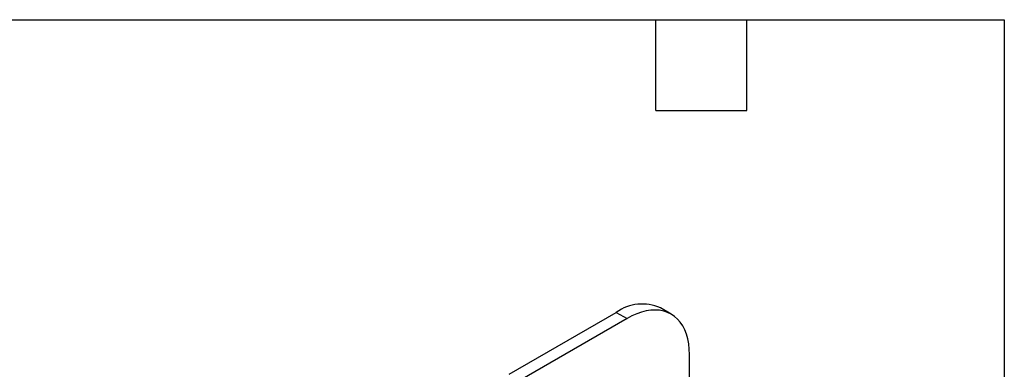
# Model space of a CAD drawing. Header units: millimetres. Extents: x 6 to 273, y 6 to 210.
# Tile 15 of 15: x 191 to 273, y 180 to 210. Entities that reach past the tile are written whole.
import ezdxf

# ---------------------------------------------------------------- set-up
doc = ezdxf.new("R2010")
doc.units = ezdxf.units.MM
doc.layers.add('TEXT', color=140, linetype='Continuous', lineweight=25)

msp = doc.modelspace()

# ---------------------------------------------------------------- linework, layer by layer
for p, q in [((231.547981, 179.826527), (240.528237, 185.010718)), ((240.528237, 185.010718), (241.42267, 184.494373)), ((245.126536, 184.861145), (244.232102, 185.377491)), ((241.42267, 184.494373), (232.442414, 179.310181)), ((246.661153, 178.012589), (246.661153, 181.469278))]:
    msp.add_line(p, q)
at = {"flags": 128}
msp.add_lwpolyline([(246.661153, 181.469278), (246.645004, 181.934571), (246.596658, 182.378351), (246.516413, 182.797881), (246.404763, 183.190575), (246.262397, 183.554012), (246.090192, 183.885952), (245.889211, 184.184347), (245.660692, 184.447359), (245.406044, 184.673364), (245.126837, 184.860971), (244.824793, 185.009023), (244.501773, 185.116606), (244.15977, 185.183057), (243.800892, 185.207967), (243.427351, 185.191182), (243.04145, 185.132806), (242.64557, 185.033198), (242.242149, 184.892972), (241.833677, 184.712994), (241.42267, 184.494373)], dxfattribs=at)
msp.add_arc((242.699384, 181.970504), 3.735878, 65.77820358, 125.53225484)
at = {"layer": 'TEXT'}
for p, q in [((6.35, 209.55), (273.05, 209.55)), ((243.84, 201.93), (243.84, 209.55)), ((251.46, 201.93), (251.46, 209.55)), ((273.05, 209.55), (273.05, 6.35)), ((243.84, 201.93), (251.46, 201.93))]:
    msp.add_line(p, q, dxfattribs=at)

doc.saveas('drawing.dxf')
